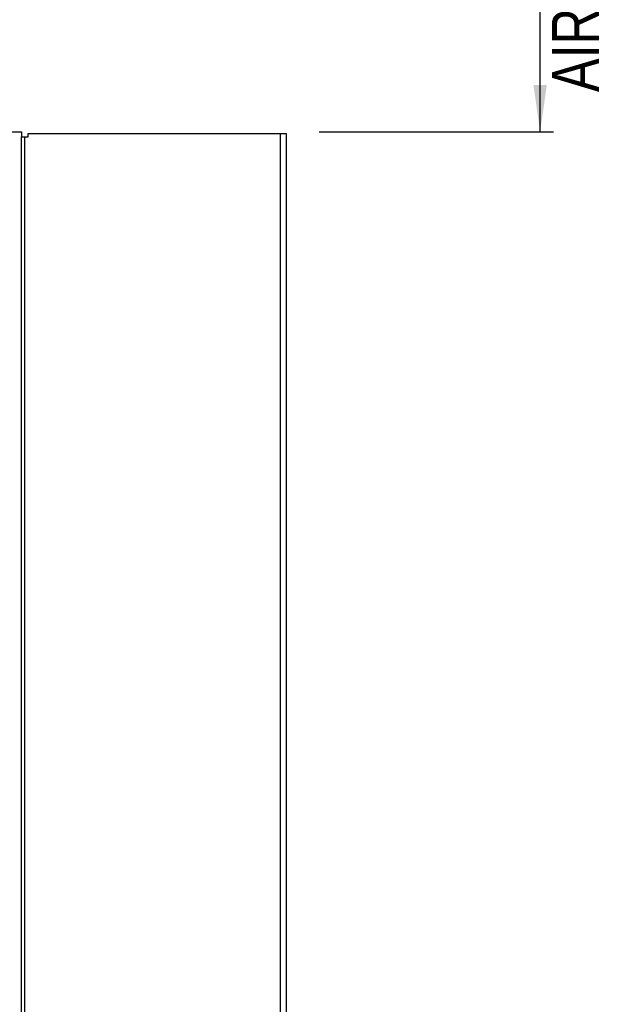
# Model space of a CAD drawing. Extents: x 0 to 841, y 0 to 594.
# Tile 14 of 66: x 150 to 194, y 301 to 375. Entities that reach past the tile are written whole.
import ezdxf

# ---------------------------------------------------------------- set-up
doc = ezdxf.new("R2010")
doc.units = 0
doc.header["$LTSCALE"] = 46.255
doc.layers.get('0').update_dxf_attribs({"linetype": 'CONTINUOUS'})
doc.styles.get("Standard").update_dxf_attribs({"font": 'txt', "width": 0.8})
doc.dimstyles.get("Standard").update_dxf_attribs({"dimtxt": 2.5, "dimasz": 2.5, "dimexe": 1.25, "dimexo": 0.625, "dimtad": 1, "dimcen": 2.5, "dimazin": 3, "dimtfac": 1, "dimtmove": 0, "dimatfit": 3})

# ---------------------------------------------------------------- blocks, each defined once
blk = doc.blocks.new('_FILLED')
at = {"color": 0, "linetype": 'BYBLOCK'}
blk.add_solid([(0, 0), (-1, 0.143), (-1, -0.143)], dxfattribs=at)
blk = doc.blocks.new('*D0')
at = {"color": 2, "linetype": 'CONTINUOUS'}
for p, q in [((140.239, 416.357), (189.544, 416.357)), ((188.544, 416.357), (188.544, 391.29)), ((188.544, 366.222), (188.544, 391.29)), ((172.102, 366.222), (189.544, 366.222))]:
    blk.add_line(p, q, dxfattribs=at)
at = {"color": 2, "linetype": 'CONTINUOUS', "xscale": 3.5, "yscale": 3.5, "zscale": 3.5}
for p, rotation in [((188.544, 416.357), 90), ((188.544, 366.222), 270)]:
    blk.add_blockref('_FILLED', p, dxfattribs=dict(at, rotation=rotation))
at = {"color": 5, "linetype": 'CONTINUOUS', "width": 0.8}
for s, p in [('AIR SPACE OUTLET', (192.919, 369.19)), (' MIN ', (187.669, 388.79)), ('100', (187.669, 380.39))]:
    blk.add_text(s, height=3.5, rotation=90, dxfattribs=at).set_placement(p)

msp = doc.modelspace()

# ---------------------------------------------------------------- linework, layer by layer
at = {"color": 7, "linetype": 'CONTINUOUS'}
for p, q in [((84.795, 366.222), (149.93, 366.222)), ((149.93, 366.222), (149.93, 365.847)), ((149.93, 365.847), (150.424, 365.847)), ((149.939, 248.397), (149.939, 365.847)), ((150.18, 247.222), (150.18, 365.847)), ((150.424, 365.847), (150.424, 366.097)), ((150.424, 366.097), (169.67, 366.097)), ((169.207, 248.173), (169.207, 366.097)), ((169.67, 247.472), (169.67, 366.097))]:
    msp.add_line(p, q, dxfattribs=at)

# ---------------------------------------------------------------- dimensions: what is measured, and where the dimension line sits
at = {"color": 2, "linetype": 'CONTINUOUS'}
dim = msp.add_linear_dim(base=(188.544, 366.2219), p1=(140.2389, 416.3574), p2=(172.1018, 366.2219), angle=270, dimstyle='Standard', dxfattribs=at)
dim.commit()
dim.dimension.update_dxf_attribs({"geometry": '*D0', "text_midpoint": (188.544, 391.5903), "dimtype": 128})

doc.saveas('drawing.dxf')
